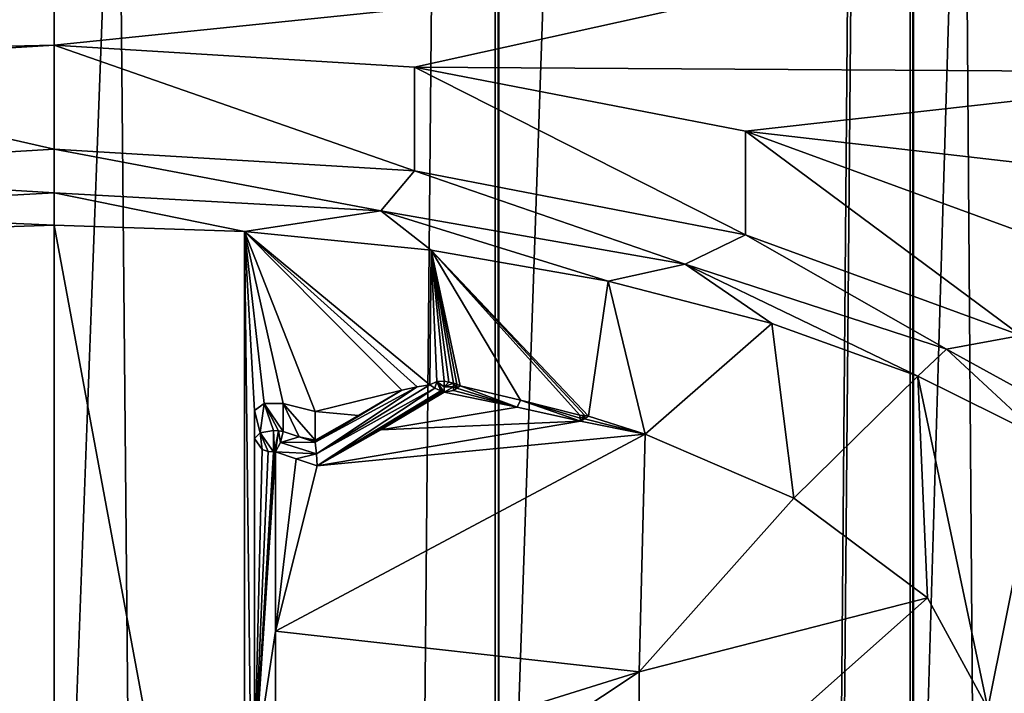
# Model space of a CAD drawing. Header units: millimetres. Extents: x -175 to 114, y -36 to 283.
# Tile 103 of 112: x -150.18 to -145.02, y 182.44 to 185.97. Entities that reach past the tile are written whole.
import ezdxf

# ---------------------------------------------------------------- set-up
doc = ezdxf.new("R2010")
doc.units = ezdxf.units.MM
doc.header["$LTSCALE"] = 65.185185
for name, color, linetype in [('1301', 7, 'CONTINUOUS'), ('1302', 7, 'CONTINUOUS'), ('1305', 7, 'CONTINUOUS'), ('1306', 7, 'CONTINUOUS'), ('1307', 7, 'CONTINUOUS'), ('1310', 7, 'CONTINUOUS'), ('1312', 7, 'CONTINUOUS'), ('1313', 7, 'CONTINUOUS'), ('1321', 7, 'CONTINUOUS'), ('1323', 7, 'CONTINUOUS'), ('1328', 7, 'CONTINUOUS'), ('1331', 7, 'CONTINUOUS'), ('1338', 7, 'CONTINUOUS'), ('1342', 7, 'CONTINUOUS'), ('1343', 7, 'CONTINUOUS'), ('1344', 7, 'CONTINUOUS'), ('1345', 7, 'CONTINUOUS'), ('1346', 7, 'CONTINUOUS'), ('1348', 7, 'CONTINUOUS'), ('1350', 7, 'CONTINUOUS'), ('1356', 7, 'CONTINUOUS'), ('1357', 7, 'CONTINUOUS'), ('1364', 7, 'CONTINUOUS')]:
    doc.layers.add(name, color=color, linetype=linetype)

msp = doc.modelspace()

# ---------------------------------------------------------------- linework, layer by layer
at = {"layer": '1301', "linetype": 'CONTINUOUS'}
for points in [[(-150, -27, 101.5), (-147.6706, -27, 101.1933), (-150, 224, 101.5), (-150, -27, 101.5)], [(-150, 224, 101.5), (-147.6706, -27, 101.1933), (-147.6934, 224, 101.1994), (-150, 224, 101.5)], [(-147.6706, -27, 83.8067), (-150, -27, 83.5), (-147.6706, 224, 83.8067), (-147.6706, -27, 83.8067)], [(-147.6706, 224, 83.8067), (-150, -27, 83.5), (-150, 224, 83.5), (-147.6706, 224, 83.8067)], [(-147.6934, 224, 101.1994), (-147.6706, -27, 101.1933), (-145.5184, 224, 100.3048), (-147.6934, 224, 101.1994)], [(-147.6706, -27, 101.1933), (-145.5, -27, 100.2942), (-145.5184, 224, 100.3048), (-147.6706, -27, 101.1933)], [(-145.5, -27, 84.7058), (-147.6706, -27, 83.8067), (-145.498, 224, 84.7069), (-145.5, -27, 84.7058)], [(-145.498, 224, 84.7069), (-147.6706, -27, 83.8067), (-147.6706, 224, 83.8067), (-145.498, 224, 84.7069)], [(-145.5184, 224, 100.3048), (-145.5, -27, 100.2942), (-143.6494, 224, 98.8773), (-145.5184, 224, 100.3048)], [(-145.5, -27, 100.2942), (-143.636, -27, 98.864), (-143.6494, 224, 98.8773), (-145.5, -27, 100.2942)], [(-143.636, -27, 86.136), (-145.5, -27, 84.7058), (-145.498, 224, 84.7069), (-143.636, -27, 86.136)], [(-143.6327, 224, 86.1394), (-143.636, -27, 86.136), (-145.498, 224, 84.7069), (-143.6327, 224, 86.1394)]]:
    msp.add_3dface(points, dxfattribs=at)
at = {"layer": '1302', "linetype": 'CONTINUOUS'}
for points in [[(-152.3294, -27, 101.1933), (-150, -27, 101.5), (-152.3294, 224, 101.1933), (-152.3294, -27, 101.1933)], [(-150, -27, 101.5), (-150, 224, 101.5), (-152.3294, 224, 101.1933), (-150, -27, 101.5)], [(-150, -27, 83.5), (-152.3294, -27, 83.8067), (-150, 224, 83.5), (-150, -27, 83.5)], [(-150, 224, 83.5), (-152.3294, -27, 83.8067), (-152.3066, 224, 83.8006), (-150, 224, 83.5)]]:
    msp.add_3dface(points, dxfattribs=at)
at = {"layer": '1305', "linetype": 'CONTINUOUS'}
for points in [[(-143.636, 185.6895, 222.5552), (-145.498, 248.4244, 194.8783), (-145.4999, 186.294, 223.8514), (-143.636, 185.6895, 222.5552)], [(-143.6327, 247.819, 193.5801), (-145.498, 248.4244, 194.8783), (-143.636, 185.6895, 222.5552), (-143.6327, 247.819, 193.5801)], [(-145.5184, 241.8325, 180.7418), (-143.6494, 242.4358, 182.0356), (-145.4999, 179.706, 209.7236), (-145.5184, 241.8325, 180.7418)], [(-145.4999, 179.706, 209.7236), (-143.6494, 242.4358, 182.0356), (-143.636, 180.3105, 211.0198), (-145.4999, 179.706, 209.7236)], [(-147.6934, 241.4544, 179.9311), (-145.5184, 241.8325, 180.7418), (-147.6706, 179.326, 208.9087), (-147.6934, 241.4544, 179.9311)], [(-147.6706, 179.326, 208.9087), (-145.5184, 241.8325, 180.7418), (-145.4999, 179.706, 209.7236), (-147.6706, 179.326, 208.9087)], [(-150, 241.3273, 179.6586), (-147.6934, 241.4544, 179.9311), (-150, 179.1964, 208.6307), (-150, 241.3273, 179.6586)], [(-150, 179.1964, 208.6307), (-147.6934, 241.4544, 179.9311), (-147.6706, 179.326, 208.9087), (-150, 179.1964, 208.6307)]]:
    msp.add_3dface(points, dxfattribs=at)
at = {"layer": '1306', "linetype": 'CONTINUOUS'}
for points in [[(-152.3294, 241.457, 179.9366), (-150, 241.3273, 179.6586), (-152.3294, 179.326, 208.9087), (-152.3294, 241.457, 179.9366)], [(-150, 241.3273, 179.6586), (-150, 179.1964, 208.6307), (-152.3294, 179.326, 208.9087), (-150, 241.3273, 179.6586)]]:
    msp.add_3dface(points, dxfattribs=at)
at = {"layer": '1307', "linetype": 'CONTINUOUS'}
for points in [[(-145.4999, 186.294, 223.8514), (-154.5001, 186.294, 223.8514), (-156.364, 185.6895, 222.5552), (-145.4999, 186.294, 223.8514)], [(-145.4999, 186.294, 223.8514), (-156.364, 185.6895, 222.5552), (-150, 185.8315, 222.8598), (-145.4999, 186.294, 223.8514)], [(-148.1124, 185.7168, 222.6138), (-145.4999, 186.294, 223.8514), (-150, 185.8315, 222.8598), (-148.1124, 185.7168, 222.6138)], [(-143.636, 185.6895, 222.5552), (-145.4999, 186.294, 223.8514), (-148.1124, 185.7168, 222.6138), (-143.636, 185.6895, 222.5552)], [(-150, 185.8315, 222.8598), (-156.364, 185.6895, 222.5552), (-151.8876, 185.7168, 222.6138), (-150, 185.8315, 222.8598)], [(-146.3777, 185.382, 221.8958), (-143.636, 185.6895, 222.5552), (-148.1124, 185.7168, 222.6138), (-146.3777, 185.382, 221.8958)], [(-142.2058, 184.9018, 220.866), (-143.636, 185.6895, 222.5552), (-146.3777, 185.382, 221.8958), (-142.2058, 184.9018, 220.866)], [(-144.9365, 184.8543, 220.764), (-142.2058, 184.9018, 220.866), (-146.3777, 185.382, 221.8958), (-144.9365, 184.8543, 220.764)]]:
    msp.add_3dface(points, dxfattribs=at)
at = {"layer": '1310', "color": 7, "linetype": 'CONTINUOUS', "true_color": 0x858787}
for points in [[(-148.0985, 184.0415, 221.1506), (-148.1785, 184.0241, 221.1133), (-148.6321, 183.7514, 220.9506), (-148.0985, 184.0415, 221.1506)], [(-148.6256, 183.6905, 220.9538), (-148.0985, 184.0415, 221.1506), (-148.6321, 183.7514, 220.9506), (-148.6256, 183.6905, 220.9538)], [(-148.0309, 184.0526, 221.1744), (-148.0985, 184.0415, 221.1506), (-148.6256, 183.6905, 220.9538), (-148.0309, 184.0526, 221.1744)], [(-148.0045, 184.0345, 221.1752), (-148.0309, 184.0526, 221.1744), (-148.6256, 183.6905, 220.9538), (-148.0045, 184.0345, 221.1752)], [(-148.6213, 183.6283, 220.9179), (-148.0045, 184.0345, 221.1752), (-148.6256, 183.6905, 220.9538), (-148.6213, 183.6283, 220.9179)], [(-147.9742, 184.0201, 221.1681), (-148.0045, 184.0345, 221.1752), (-148.6213, 183.6283, 220.9179), (-147.9742, 184.0201, 221.1681)], [(-148.6321, 183.7514, 220.9506), (-148.1785, 184.0241, 221.1133), (-148.6326, 183.7571, 220.9483), (-148.6321, 183.7514, 220.9506)], [(-148.6326, 183.7571, 220.9483), (-148.1785, 184.0241, 221.1133), (-148.4048, 183.8908, 221.0313), (-148.6326, 183.7571, 220.9483)], [(-147.9657, 184.0171, 221.1648), (-147.9742, 184.0201, 221.1681), (-148.6213, 183.6283, 220.9179), (-147.9657, 184.0171, 221.1648)], [(-148.2874, 183.8159, 221.0432), (-147.9657, 184.0171, 221.1648), (-148.6213, 183.6283, 220.9179), (-148.2874, 183.8159, 221.0432)], [(-147.9572, 184.0145, 221.1609), (-147.9657, 184.0171, 221.1648), (-148.2874, 183.8159, 221.0432), (-147.9572, 184.0145, 221.1609)], [(-148.6328, 183.7628, 220.9458), (-148.6326, 183.7571, 220.9483), (-148.4048, 183.8908, 221.0313), (-148.6328, 183.7628, 220.9458)]]:
    msp.add_3dface(points, dxfattribs=at)
at = {"layer": '1312', "color": 7, "linetype": 'CONTINUOUS', "true_color": 0x858787}
for points in [[(-147.9068, 184.0231, 221.1569), (-147.5747, 183.936, 220.986), (-147.8894, 184.0342, 221.1607), (-147.9068, 184.0231, 221.1569)], [(-147.5747, 183.936, 220.986), (-147.8733, 184.0469, 221.1621), (-147.8894, 184.0342, 221.1607), (-147.5747, 183.936, 220.986)], [(-147.557, 183.9725, 221.0025), (-147.8733, 184.0469, 221.1621), (-147.5747, 183.936, 220.986), (-147.557, 183.9725, 221.0025)], [(-147.2427, 183.8611, 220.8094), (-147.557, 183.9725, 221.0025), (-147.5747, 183.936, 220.986), (-147.2427, 183.8611, 220.8094)], [(-147.2466, 183.894, 220.8342), (-147.557, 183.9725, 221.0025), (-147.2443, 183.8768, 220.8232), (-147.2466, 183.894, 220.8342)], [(-147.2443, 183.8768, 220.8232), (-147.557, 183.9725, 221.0025), (-147.2427, 183.8611, 220.8094), (-147.2443, 183.8768, 220.8232)]]:
    msp.add_3dface(points, dxfattribs=at)
at = {"layer": '1313', "color": 7, "linetype": 'CONTINUOUS', "true_color": 0x858787}
for points in [[(-150, 185.2878, 223.1133), (-151.8876, 185.1731, 222.8674), (-150, 185.0584, 223.1234), (-150, 185.2878, 223.1133)], [(-150, 185.0584, 223.1234), (-151.8876, 185.1731, 222.8674), (-151.7113, 184.9631, 222.9192), (-150, 185.0584, 223.1234)], [(-150, 185.0584, 223.1234), (-151.7113, 184.9631, 222.9192), (-150, 184.8891, 222.9682), (-150, 185.0584, 223.1234)], [(-150, 184.8891, 222.9682), (-151.7113, 184.9631, 222.9192), (-150.9974, 184.856, 222.8974), (-150, 184.8891, 222.9682)]]:
    msp.add_3dface(points, dxfattribs=at)
at = {"layer": '1321', "color": 7, "linetype": 'CONTINUOUS', "true_color": 0x858787}
for points in [[(-148.9, 183.9541, 220.9631), (-148.95, 183.9175, 220.8846), (-148.9207, 183.8008, 221.017), (-148.9, 183.9541, 220.9631)], [(-148.85, 183.8132, 221.0435), (-148.9, 183.9541, 220.9631), (-148.9207, 183.8008, 221.017), (-148.85, 183.8132, 221.0435)], [(-148.8, 183.9541, 220.9631), (-148.9, 183.9541, 220.9631), (-148.8, 183.8075, 221.0314), (-148.8, 183.9541, 220.9631)], [(-148.8, 183.8075, 221.0314), (-148.9, 183.9541, 220.9631), (-148.8241, 183.8117, 221.0405), (-148.8, 183.8075, 221.0314)], [(-148.8241, 183.8117, 221.0405), (-148.9, 183.9541, 220.9631), (-148.85, 183.8132, 221.0435), (-148.8241, 183.8117, 221.0405)], [(-148.9207, 183.8008, 221.017), (-148.95, 183.9175, 220.8846), (-148.95, 183.7709, 220.9529), (-148.9207, 183.8008, 221.017)]]:
    msp.add_3dface(points, dxfattribs=at)
at = {"layer": '1323', "color": 7, "linetype": 'CONTINUOUS', "true_color": 0x858787}
for points in [[(-148.9207, 183.8008, 221.017), (-148.95, 183.7709, 220.9529), (-148.9094, 183.7143, 221.0101), (-148.9207, 183.8008, 221.017)], [(-148.85, 183.8132, 221.0435), (-148.9207, 183.8008, 221.017), (-148.85, 183.7005, 221.0239), (-148.85, 183.8132, 221.0435)], [(-148.85, 183.7005, 221.0239), (-148.9207, 183.8008, 221.017), (-148.8786, 183.7035, 221.021), (-148.85, 183.7005, 221.0239)], [(-148.8786, 183.7035, 221.021), (-148.9207, 183.8008, 221.017), (-148.9094, 183.7143, 221.0101), (-148.8786, 183.7035, 221.021)], [(-148.8241, 183.8117, 221.0405), (-148.85, 183.8132, 221.0435), (-148.8451, 183.7006, 221.0239), (-148.8241, 183.8117, 221.0405)], [(-148.8451, 183.7006, 221.0239), (-148.85, 183.8132, 221.0435), (-148.85, 183.7005, 221.0239), (-148.8451, 183.7006, 221.0239)], [(-148.8403, 183.7008, 221.0236), (-148.8241, 183.8117, 221.0405), (-148.8451, 183.7006, 221.0239), (-148.8403, 183.7008, 221.0236)], [(-148.8139, 183.7497, 221.0438), (-148.8241, 183.8117, 221.0405), (-148.8403, 183.7008, 221.0236), (-148.8139, 183.7497, 221.0438)], [(-148.8, 183.8075, 221.0314), (-148.8241, 183.8117, 221.0405), (-148.8139, 183.7497, 221.0438), (-148.8, 183.8075, 221.0314)]]:
    msp.add_3dface(points, dxfattribs=at)
at = {"layer": '1328', "color": 7, "linetype": 'CONTINUOUS', "true_color": 0x858787}
for points in [[(-148.8, 183.8075, 221.0314), (-148.8139, 183.7497, 221.0438), (-148.7161, 183.7791, 220.9912), (-148.8, 183.8075, 221.0314)], [(-148.8139, 183.7497, 221.0438), (-148.6321, 183.7514, 220.9506), (-148.7161, 183.7791, 220.9912), (-148.8139, 183.7497, 221.0438)], [(-148.6256, 183.6905, 220.9538), (-148.8139, 183.7497, 221.0438), (-148.8403, 183.7008, 221.0236), (-148.6256, 183.6905, 220.9538)], [(-148.6256, 183.6905, 220.9538), (-148.6321, 183.7514, 220.9506), (-148.8139, 183.7497, 221.0438), (-148.6256, 183.6905, 220.9538)], [(-148.6256, 183.6905, 220.9538), (-148.8403, 183.7008, 221.0236), (-148.7309, 183.6639, 220.9711), (-148.6256, 183.6905, 220.9538)], [(-148.6213, 183.6283, 220.9179), (-148.6256, 183.6905, 220.9538), (-148.7309, 183.6639, 220.9711), (-148.6213, 183.6283, 220.9179)]]:
    msp.add_3dface(points, dxfattribs=at)
at = {"layer": '1331', "color": 7, "linetype": 'CONTINUOUS', "true_color": 0x858787}
for points in [[(-147.9068, 184.0609, 221.1921), (-147.8894, 184.0342, 221.1607), (-147.8899, 184.0558, 221.1812), (-147.9068, 184.0609, 221.1921)], [(-147.8894, 184.0342, 221.1607), (-147.9068, 184.0609, 221.1921), (-147.9068, 184.042, 221.1745), (-147.8894, 184.0342, 221.1607)], [(-147.9068, 184.0231, 221.1569), (-147.8894, 184.0342, 221.1607), (-147.9068, 184.042, 221.1745), (-147.9068, 184.0231, 221.1569)], [(-147.8894, 184.0342, 221.1607), (-147.8733, 184.0469, 221.1621), (-147.8899, 184.0558, 221.1812), (-147.8894, 184.0342, 221.1607)]]:
    msp.add_3dface(points, dxfattribs=at)
at = {"layer": '1338', "color": 7, "linetype": 'CONTINUOUS', "true_color": 0x858787}
for points in [[(-148.9094, 183.7143, 221.0101), (-148.95, 183.7709, 220.9529), (-148.95, 182.0374, 218.7742), (-148.9094, 183.7143, 221.0101)], [(-148.8786, 183.7035, 221.021), (-148.9094, 183.7143, 221.0101), (-148.95, 182.0374, 218.7742), (-148.8786, 183.7035, 221.021)], [(-148.85, 183.7005, 221.0239), (-148.8786, 183.7035, 221.021), (-148.95, 182.0374, 218.7742), (-148.85, 183.7005, 221.0239)], [(-148.8403, 183.7008, 221.0236), (-148.8451, 183.7006, 221.0239), (-148.95, 182.0374, 218.7742), (-148.8403, 183.7008, 221.0236)], [(-148.8403, 183.7008, 221.0236), (-148.95, 182.0374, 218.7742), (-148.8403, 182.7617, 219.9762), (-148.8403, 183.7008, 221.0236)], [(-148.8451, 183.7006, 221.0239), (-148.85, 183.7005, 221.0239), (-148.95, 182.0374, 218.7742), (-148.8451, 183.7006, 221.0239)], [(-148.8403, 182.7617, 219.9762), (-148.95, 182.0374, 218.7742), (-148.8403, 181.9522, 218.8256), (-148.8403, 182.7617, 219.9762)]]:
    msp.add_3dface(points, dxfattribs=at)
at = {"layer": '1342', "color": 7, "linetype": 'CONTINUOUS', "true_color": 0x858787}
for points in [[(-150, 185.2878, 223.1133), (-150, 185.0584, 223.1234), (-148.2887, 184.9631, 222.9192), (-150, 185.2878, 223.1133)], [(-150, 185.2878, 223.1133), (-148.2887, 184.9631, 222.9192), (-148.1124, 185.1731, 222.8674), (-150, 185.2878, 223.1133)], [(-148.2887, 184.9631, 222.9192), (-146.6939, 184.684, 222.3205), (-148.1124, 185.1731, 222.8674), (-148.2887, 184.9631, 222.9192)], [(-148.1124, 185.1731, 222.8674), (-146.6939, 184.684, 222.3205), (-146.3777, 184.8383, 222.1494), (-148.1124, 185.1731, 222.8674)], [(-150, 185.0584, 223.1234), (-150, 184.8891, 222.9682), (-149.0027, 184.856, 222.8974), (-150, 185.0584, 223.1234)], [(-150, 185.0584, 223.1234), (-149.0027, 184.856, 222.8974), (-148.2887, 184.9631, 222.9192), (-150, 185.0584, 223.1234)], [(-149.0027, 184.856, 222.8974), (-148.0253, 184.7571, 222.6852), (-148.2887, 184.9631, 222.9192), (-149.0027, 184.856, 222.8974)], [(-148.0253, 184.7571, 222.6852), (-147.0972, 184.5949, 222.3373), (-148.2887, 184.9631, 222.9192), (-148.0253, 184.7571, 222.6852)], [(-148.2887, 184.9631, 222.9192), (-147.0972, 184.5949, 222.3373), (-146.6939, 184.684, 222.3205), (-148.2887, 184.9631, 222.9192)], [(-146.6939, 184.684, 222.3205), (-145.3245, 184.2399, 221.3682), (-146.3777, 184.8383, 222.1494), (-146.6939, 184.684, 222.3205)], [(-146.3777, 184.8383, 222.1494), (-145.3245, 184.2399, 221.3682), (-144.9365, 184.3105, 221.0176), (-146.3777, 184.8383, 222.1494)], [(-147.0972, 184.5949, 222.3373), (-146.2402, 184.3731, 221.8618), (-146.6939, 184.684, 222.3205), (-147.0972, 184.5949, 222.3373)], [(-146.2402, 184.3731, 221.8618), (-145.476, 184.0975, 221.2707), (-146.6939, 184.684, 222.3205), (-146.2402, 184.3731, 221.8618)], [(-146.6939, 184.684, 222.3205), (-145.476, 184.0975, 221.2707), (-145.3245, 184.2399, 221.3682), (-146.6939, 184.684, 222.3205)], [(-145.3245, 184.2399, 221.3682), (-144.2737, 183.6612, 220.127), (-144.9365, 184.3105, 221.0176), (-145.3245, 184.2399, 221.3682)], [(-145.476, 184.0975, 221.2707), (-144.8233, 183.7747, 220.5785), (-145.3245, 184.2399, 221.3682), (-145.476, 184.0975, 221.2707)], [(-145.3245, 184.2399, 221.3682), (-144.8233, 183.7747, 220.5785), (-144.2737, 183.6612, 220.127), (-145.3245, 184.2399, 221.3682)]]:
    msp.add_3dface(points, dxfattribs=at)
at = {"layer": '1343', "color": 7, "linetype": 'CONTINUOUS', "true_color": 0x858787}
for points in [[(-150, 185.8315, 222.8598), (-151.8876, 185.7168, 222.6138), (-150, 185.2878, 223.1133), (-150, 185.8315, 222.8598)], [(-151.8876, 185.7168, 222.6138), (-151.8876, 185.1731, 222.8674), (-150, 185.2878, 223.1133), (-151.8876, 185.7168, 222.6138)]]:
    msp.add_3dface(points, dxfattribs=at)
at = {"layer": '1344', "color": 7, "linetype": 'CONTINUOUS', "true_color": 0x858787}
for points in [[(-150, 179.4796, 211.3675), (-150, 184.8891, 222.9682), (-150.9974, 184.856, 222.8974), (-150, 179.4796, 211.3675)], [(-150, 179.4796, 211.3675), (-150.9974, 184.856, 222.8974), (-150.9973, 179.5126, 211.4384), (-150, 179.4796, 211.3675)], [(-150, 184.8891, 222.9682), (-150, 179.4796, 211.3675), (-149.0026, 179.5126, 211.4384), (-150, 184.8891, 222.9682)], [(-150, 184.8891, 222.9682), (-149.0026, 179.5126, 211.4384), (-149.0027, 184.856, 222.8974), (-150, 184.8891, 222.9682)], [(-148.1785, 184.0241, 221.1133), (-148.0985, 184.0415, 221.1506), (-149.0027, 184.856, 222.8974), (-148.1785, 184.0241, 221.1133)], [(-148.1785, 184.0241, 221.1133), (-149.0027, 184.856, 222.8974), (-148.6328, 183.9133, 220.8756), (-148.1785, 184.0241, 221.1133)], [(-148.0985, 184.0415, 221.1506), (-148.0309, 184.0526, 221.1744), (-149.0027, 184.856, 222.8974), (-148.0985, 184.0415, 221.1506)], [(-148.0309, 184.0526, 221.1744), (-148.0253, 184.7571, 222.6852), (-149.0027, 184.856, 222.8974), (-148.0309, 184.0526, 221.1744)], [(-148.95, 183.9175, 220.8846), (-148.9, 183.9541, 220.9631), (-149.0027, 184.856, 222.8974), (-148.95, 183.9175, 220.8846)], [(-148.95, 183.9175, 220.8846), (-149.0027, 184.856, 222.8974), (-148.95, 180.4512, 213.4512), (-148.95, 183.9175, 220.8846)], [(-148.9, 183.9541, 220.9631), (-148.8, 183.9541, 220.9631), (-149.0027, 184.856, 222.8974), (-148.9, 183.9541, 220.9631)], [(-149.0027, 184.856, 222.8974), (-148.8, 183.9541, 220.9631), (-148.6328, 183.9133, 220.8756), (-149.0027, 184.856, 222.8974)], [(-149.0027, 184.856, 222.8974), (-149.0026, 179.5126, 211.4384), (-148.95, 180.4512, 213.4512), (-149.0027, 184.856, 222.8974)], [(-148.0253, 184.7571, 222.6852), (-148.0309, 184.0526, 221.1744), (-147.9942, 184.0702, 221.212), (-148.0253, 184.7571, 222.6852)], [(-147.8733, 184.0469, 221.1621), (-147.557, 183.9725, 221.0025), (-148.0253, 184.7571, 222.6852), (-147.8733, 184.0469, 221.1621)], [(-147.8899, 184.0558, 221.1812), (-147.8733, 184.0469, 221.1621), (-148.0253, 184.7571, 222.6852), (-147.8899, 184.0558, 221.1812)], [(-147.557, 183.9725, 221.0025), (-147.2466, 183.894, 220.8342), (-148.0253, 184.7571, 222.6852), (-147.557, 183.9725, 221.0025)], [(-148.0253, 184.7571, 222.6852), (-147.2466, 183.894, 220.8342), (-147.2201, 183.8923, 220.8307), (-148.0253, 184.7571, 222.6852)], [(-147.9068, 184.0609, 221.1921), (-147.8899, 184.0558, 221.1812), (-148.0253, 184.7571, 222.6852), (-147.9068, 184.0609, 221.1921)], [(-147.9068, 184.0609, 221.1921), (-148.0253, 184.7571, 222.6852), (-147.932, 184.0658, 221.2028), (-147.9068, 184.0609, 221.1921)], [(-147.0972, 184.5949, 222.3373), (-148.0253, 184.7571, 222.6852), (-147.2012, 183.8887, 220.8229), (-147.0972, 184.5949, 222.3373)], [(-147.2012, 183.8887, 220.8229), (-148.0253, 184.7571, 222.6852), (-147.2201, 183.8923, 220.8307), (-147.2012, 183.8887, 220.8229)], [(-147.932, 184.0658, 221.2028), (-148.0253, 184.7571, 222.6852), (-147.9572, 184.0708, 221.2133), (-147.932, 184.0658, 221.2028)], [(-147.9572, 184.0708, 221.2133), (-148.0253, 184.7571, 222.6852), (-147.9942, 184.0702, 221.212), (-147.9572, 184.0708, 221.2133)], [(-146.9041, 183.7943, 220.6205), (-147.0972, 184.5949, 222.3373), (-147.2012, 183.8887, 220.8229), (-146.9041, 183.7943, 220.6205)], [(-146.2402, 184.3731, 221.8618), (-147.0972, 184.5949, 222.3373), (-146.9041, 183.7943, 220.6205), (-146.2402, 184.3731, 221.8618)], [(-146.1248, 183.4578, 219.8989), (-146.2402, 184.3731, 221.8618), (-146.9041, 183.7943, 220.6205), (-146.1248, 183.4578, 219.8989)], [(-145.476, 184.0975, 221.2707), (-146.2402, 184.3731, 221.8618), (-146.1248, 183.4578, 219.8989), (-145.476, 184.0975, 221.2707)], [(-145.4244, 182.9358, 218.7794), (-145.476, 184.0975, 221.2707), (-146.1248, 183.4578, 219.8989), (-145.4244, 182.9358, 218.7794)], [(-145.108, 182.3565, 217.5371), (-144.8233, 183.7747, 220.5785), (-145.476, 184.0975, 221.2707), (-145.108, 182.3565, 217.5371)], [(-145.108, 182.3565, 217.5371), (-145.476, 184.0975, 221.2707), (-145.4244, 182.9358, 218.7794), (-145.108, 182.3565, 217.5371)], [(-145.108, 182.3565, 217.5371), (-144.8233, 180.5939, 213.7573), (-144.8233, 183.7747, 220.5785), (-145.108, 182.3565, 217.5371)]]:
    msp.add_3dface(points, dxfattribs=at)
at = {"layer": '1345', "color": 7, "linetype": 'CONTINUOUS', "true_color": 0x858787}
for points in [[(-148.95, 183.7709, 220.9529), (-148.95, 183.9175, 220.8846), (-148.95, 180.4512, 213.4512), (-148.95, 183.7709, 220.9529)], [(-148.95, 182.0374, 218.7742), (-148.95, 183.7709, 220.9529), (-148.95, 180.4512, 213.4512), (-148.95, 182.0374, 218.7742)]]:
    msp.add_3dface(points, dxfattribs=at)
at = {"layer": '1346', "color": 7, "linetype": 'CONTINUOUS', "true_color": 0x858787}
for points in [[(-148.1124, 185.7168, 222.6138), (-150, 185.8315, 222.8598), (-148.1124, 185.1731, 222.8674), (-148.1124, 185.7168, 222.6138)], [(-150, 185.8315, 222.8598), (-150, 185.2878, 223.1133), (-148.1124, 185.1731, 222.8674), (-150, 185.8315, 222.8598)], [(-146.3777, 185.382, 221.8958), (-148.1124, 185.7168, 222.6138), (-146.3777, 184.8383, 222.1494), (-146.3777, 185.382, 221.8958)], [(-148.1124, 185.7168, 222.6138), (-148.1124, 185.1731, 222.8674), (-146.3777, 184.8383, 222.1494), (-148.1124, 185.7168, 222.6138)], [(-144.9365, 184.8543, 220.764), (-146.3777, 185.382, 221.8958), (-144.9365, 184.3105, 221.0176), (-144.9365, 184.8543, 220.764)], [(-146.3777, 185.382, 221.8958), (-146.3777, 184.8383, 222.1494), (-144.9365, 184.3105, 221.0176), (-146.3777, 185.382, 221.8958)]]:
    msp.add_3dface(points, dxfattribs=at)
at = {"layer": '1348', "color": 7, "linetype": 'CONTINUOUS', "true_color": 0x858787}
for points in [[(-148.6328, 183.7628, 220.9458), (-148.8, 183.9541, 220.9631), (-148.7161, 183.7791, 220.9912), (-148.6328, 183.7628, 220.9458)], [(-148.8, 183.9541, 220.9631), (-148.6328, 183.7628, 220.9458), (-148.6328, 183.9133, 220.8756), (-148.8, 183.9541, 220.9631)], [(-148.8, 183.9541, 220.9631), (-148.8, 183.8075, 221.0314), (-148.7161, 183.7791, 220.9912), (-148.8, 183.9541, 220.9631)], [(-148.6321, 183.7514, 220.9506), (-148.6326, 183.7571, 220.9483), (-148.7161, 183.7791, 220.9912), (-148.6321, 183.7514, 220.9506)], [(-148.6326, 183.7571, 220.9483), (-148.6328, 183.7628, 220.9458), (-148.7161, 183.7791, 220.9912), (-148.6326, 183.7571, 220.9483)]]:
    msp.add_3dface(points, dxfattribs=at)
at = {"layer": '1350', "color": 7, "linetype": 'CONTINUOUS', "true_color": 0x858787}
for points in [[(-147.2466, 183.894, 220.8342), (-147.2443, 183.8768, 220.8232), (-147.2201, 183.8923, 220.8307), (-147.2466, 183.894, 220.8342)], [(-147.2443, 183.8768, 220.8232), (-147.2427, 183.8611, 220.8094), (-147.2201, 183.8923, 220.8307), (-147.2443, 183.8768, 220.8232)], [(-147.2201, 183.8923, 220.8307), (-147.2427, 183.8611, 220.8094), (-147.2219, 183.8749, 220.8162), (-147.2201, 183.8923, 220.8307)], [(-147.2012, 183.8887, 220.8229), (-147.2201, 183.8923, 220.8307), (-147.2219, 183.8749, 220.8162), (-147.2012, 183.8887, 220.8229)]]:
    msp.add_3dface(points, dxfattribs=at)
at = {"layer": '1356', "color": 7, "linetype": 'CONTINUOUS', "true_color": 0x858787}
for points in [[(-147.932, 184.0658, 221.2028), (-147.9572, 184.0708, 221.2133), (-147.9572, 184.0426, 221.1872), (-147.932, 184.0658, 221.2028)], [(-147.9068, 184.0609, 221.1921), (-147.932, 184.0658, 221.2028), (-147.9572, 184.0426, 221.1872), (-147.9068, 184.0609, 221.1921)], [(-147.9068, 184.042, 221.1745), (-147.9068, 184.0609, 221.1921), (-147.9572, 184.0426, 221.1872), (-147.9068, 184.042, 221.1745)], [(-147.9572, 184.0145, 221.1609), (-147.9068, 184.042, 221.1745), (-147.9572, 184.0426, 221.1872), (-147.9572, 184.0145, 221.1609)], [(-147.9572, 184.0145, 221.1609), (-147.9068, 184.0231, 221.1569), (-147.9068, 184.042, 221.1745), (-147.9572, 184.0145, 221.1609)], [(-147.9572, 184.0145, 221.1609), (-148.2874, 183.8159, 221.0432), (-147.5747, 183.936, 220.986), (-147.9572, 184.0145, 221.1609)], [(-147.9572, 184.0145, 221.1609), (-147.5747, 183.936, 220.986), (-147.9068, 184.0231, 221.1569), (-147.9572, 184.0145, 221.1609)], [(-148.2874, 183.8159, 221.0432), (-147.2427, 183.8611, 220.8094), (-147.5747, 183.936, 220.986), (-148.2874, 183.8159, 221.0432)], [(-147.2427, 183.8611, 220.8094), (-146.9041, 183.7943, 220.6205), (-147.2219, 183.8749, 220.8162), (-147.2427, 183.8611, 220.8094)], [(-146.9041, 183.7943, 220.6205), (-147.2012, 183.8887, 220.8229), (-147.2219, 183.8749, 220.8162), (-146.9041, 183.7943, 220.6205)], [(-148.2874, 183.8159, 221.0432), (-148.6213, 183.6283, 220.9179), (-147.2427, 183.8611, 220.8094), (-148.2874, 183.8159, 221.0432)], [(-147.2427, 183.8611, 220.8094), (-148.6213, 183.6283, 220.9179), (-146.9041, 183.7943, 220.6205), (-147.2427, 183.8611, 220.8094)], [(-148.6213, 183.6283, 220.9179), (-148.8403, 182.7617, 219.9762), (-146.9041, 183.7943, 220.6205), (-148.6213, 183.6283, 220.9179)], [(-146.9041, 183.7943, 220.6205), (-148.8403, 182.7617, 219.9762), (-146.9343, 182.5489, 219.1142), (-146.9041, 183.7943, 220.6205)], [(-146.1248, 183.4578, 219.8989), (-146.9041, 183.7943, 220.6205), (-146.9343, 182.5489, 219.1142), (-146.1248, 183.4578, 219.8989)], [(-148.7309, 183.6639, 220.9711), (-148.8403, 183.7008, 221.0236), (-148.8403, 182.7617, 219.9762), (-148.7309, 183.6639, 220.9711)], [(-148.6213, 183.6283, 220.9179), (-148.7309, 183.6639, 220.9711), (-148.8403, 182.7617, 219.9762), (-148.6213, 183.6283, 220.9179)], [(-145.4244, 182.9358, 218.7794), (-146.1248, 183.4578, 219.8989), (-146.9343, 182.5489, 219.1142), (-145.4244, 182.9358, 218.7794)], [(-145.108, 182.3565, 217.5371), (-145.4244, 182.9358, 218.7794), (-146.9343, 181.5936, 217.4433), (-145.108, 182.3565, 217.5371)], [(-145.4244, 182.9358, 218.7794), (-146.9343, 182.5489, 219.1142), (-146.9343, 181.5936, 217.4433), (-145.4244, 182.9358, 218.7794)], [(-148.8403, 182.7617, 219.9762), (-148.8403, 181.9522, 218.8256), (-146.9343, 182.5489, 219.1142), (-148.8403, 182.7617, 219.9762)], [(-148.8403, 181.9522, 218.8256), (-148.8403, 181.2836, 217.5879), (-146.9343, 182.5489, 219.1142), (-148.8403, 181.9522, 218.8256)], [(-146.9343, 182.5489, 219.1142), (-148.8403, 181.2836, 217.5879), (-146.9343, 181.5936, 217.4433), (-146.9343, 182.5489, 219.1142)]]:
    msp.add_3dface(points, dxfattribs=at)
at = {"layer": '1357', "color": 7, "linetype": 'CONTINUOUS', "true_color": 0x858787}
for points in [[(-148.0309, 184.0526, 221.1744), (-148.0045, 184.0345, 221.1752), (-147.9942, 184.0702, 221.212), (-148.0309, 184.0526, 221.1744)], [(-148.0045, 184.0345, 221.1752), (-147.9742, 184.0201, 221.1681), (-147.9942, 184.0702, 221.212), (-148.0045, 184.0345, 221.1752)], [(-147.9572, 184.0708, 221.2133), (-147.9942, 184.0702, 221.212), (-147.9572, 184.0426, 221.1872), (-147.9572, 184.0708, 221.2133)], [(-147.9742, 184.0201, 221.1681), (-147.9657, 184.0171, 221.1648), (-147.9942, 184.0702, 221.212), (-147.9742, 184.0201, 221.1681)], [(-147.9657, 184.0171, 221.1648), (-147.9572, 184.0145, 221.1609), (-147.9942, 184.0702, 221.212), (-147.9657, 184.0171, 221.1648)], [(-147.9942, 184.0702, 221.212), (-147.9572, 184.0145, 221.1609), (-147.9572, 184.0426, 221.1872), (-147.9942, 184.0702, 221.212)]]:
    msp.add_3dface(points, dxfattribs=at)
at = {"layer": '1364', "color": 7, "linetype": 'CONTINUOUS', "true_color": 0x858787}
for points in [[(-148.4048, 183.8908, 221.0313), (-148.1785, 184.0241, 221.1133), (-148.6328, 183.9133, 220.8756), (-148.4048, 183.8908, 221.0313)], [(-148.6328, 183.7628, 220.9458), (-148.4048, 183.8908, 221.0313), (-148.6328, 183.9133, 220.8756), (-148.6328, 183.7628, 220.9458)]]:
    msp.add_3dface(points, dxfattribs=at)

doc.saveas('drawing.dxf')
